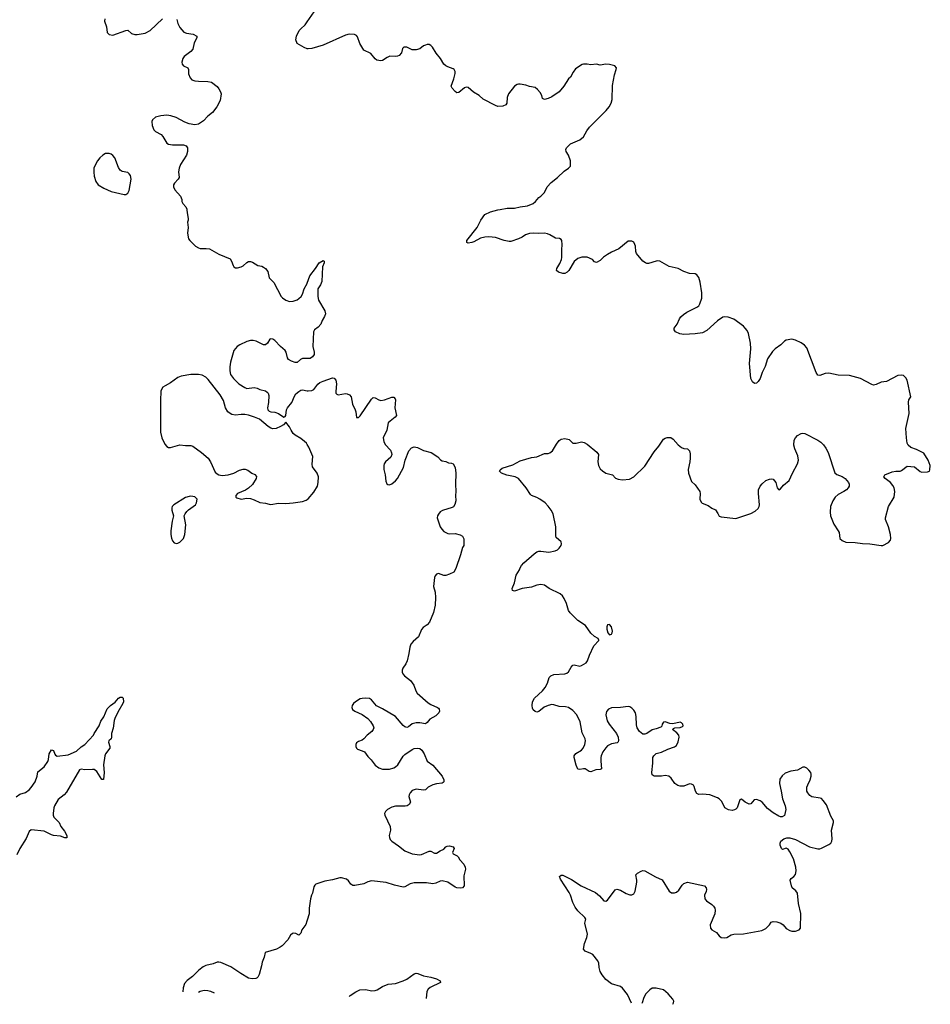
# Model space of a CAD drawing. Header units: inches. Extents: x 1474254 to 1647085, y 640389 to 772279.
# Tile 26 of 85: x 1536908 to 1546699, y 641456 to 652047. Entities that reach past the tile are written whole.
import ezdxf

# ---------------------------------------------------------------- set-up
doc = ezdxf.new("R2010")
doc.units = ezdxf.units.IN
doc.header["$MEASUREMENT"] = 0
for name, color, linetype in [('B5634', 7, 'Continuous'), ('B5635', 7, 'Continuous'), ('B5644', 7, 'Continuous'), ('B5645', 7, 'Continuous')]:
    doc.layers.add(name, color=color, linetype=linetype)

msp = doc.modelspace()

# ---------------------------------------------------------------- linework, layer by layer
at = {"layer": 'B5634', "color": 6}
for points, elevation in [([(1538707, 650000), (1538708, 649968), (1538719, 649910), (1538719, 649890), (1538711, 649869), (1538721, 649810), (1538711, 649750), (1538723, 649690), (1538737, 649670), (1538797, 649610), (1538830, 649592), (1538850, 649585), (1538914, 649586), (1538950, 649581), (1539050, 649523), (1539170, 649476), (1539185, 649450), (1539202, 649402), (1539210, 649390), (1539230, 649377), (1539250, 649376), (1539290, 649390), (1539310, 649400), (1539350, 649436), (1539370, 649445), (1539390, 649444), (1539410, 649437), (1539470, 649404), (1539510, 649396), (1539530, 649385), (1539550, 649370), (1539577, 649337), (1539591, 649270), (1539641, 649221), (1539721, 649070), (1539735, 649055), (1539770, 649030), (1539810, 649014), (1539850, 649020), (1539890, 649035), (1539910, 649047), (1539933, 649070), (1539950, 649095), (1539966, 649150), (1539999, 649210), (1540000, 649213)], 800), ([(1540000, 648402), (1539950, 648402), (1539927, 648390), (1539890, 648360), (1539870, 648359), (1539830, 648373), (1539800, 648390), (1539786, 648410), (1539775, 648470), (1539761, 648490), (1539712, 648532), (1539650, 648597), (1539630, 648611), (1539610, 648615), (1539599, 648610), (1539574, 648566), (1539550, 648548), (1539530, 648551), (1539450, 648590), (1539417, 648597), (1539390, 648597), (1539350, 648584), (1539274, 648550), (1539245, 648530), (1539210, 648490), (1539176, 648364), (1539167, 648313), (1539166, 648270), (1539176, 648230), (1539206, 648186), (1539264, 648130), (1539330, 648089), (1539350, 648081), (1539430, 648090), (1539462, 648082), (1539490, 648068), (1539550, 648055), (1539570, 648042), (1539580, 648030), (1539586, 648006), (1539585, 647930), (1539572, 647870), (1539575, 647850), (1539590, 647836), (1539609, 647829), (1539650, 647824), (1539690, 647810), (1539750, 647771), (1539762, 647778), (1539769, 647791), (1539777, 647850), (1539787, 647870), (1539835, 647930), (1539862, 647998), (1539879, 648021), (1539910, 648049), (1539930, 648062), (1539950, 648066), (1540000, 648056)], 800), ([(1540000, 647477), (1539991, 647490), (1539970, 647510), (1539930, 647541), (1539870, 647577), (1539850, 647595), (1539827, 647630), (1539810, 647669), (1539770, 647718), (1539745, 647690), (1539711, 647670), (1539665, 647650), (1539630, 647646), (1539610, 647652), (1539580, 647670), (1539487, 647750), (1539433, 647773), (1539370, 647793), (1539330, 647800), (1539290, 647800), (1539230, 647793), (1539190, 647800), (1539170, 647810), (1539147, 647830), (1539120, 647870), (1539099, 647950), (1539065, 648010), (1538936, 648176), (1538910, 648201), (1538870, 648224), (1538830, 648230), (1538750, 648231), (1538646, 648214), (1538610, 648198), (1538530, 648140), (1538471, 648110), (1538447, 648093), (1538433, 648070), (1538427, 648050), (1538422, 647950), (1538422, 647610), (1538438, 647550), (1538470, 647481), (1538490, 647456), (1538510, 647446), (1538530, 647445), (1538630, 647473), (1538690, 647467), (1538750, 647468), (1538770, 647460), (1538864, 647390), (1538935, 647330), (1538960, 647290), (1539010, 647178), (1539030, 647161), (1539051, 647151), (1539085, 647145), (1539150, 647150), (1539210, 647170), (1539270, 647202), (1539312, 647212), (1539332, 647212), (1539363, 647203), (1539406, 647170), (1539435, 647155), (1539453, 647133), (1539451, 647111), (1539412, 647048), (1539370, 647009), (1539335, 646985), (1539250, 646949), (1539231, 646930), (1539231, 646910), (1539243, 646903), (1539291, 646891), (1539350, 646899), (1539390, 646895), (1539430, 646882), (1539490, 646852), (1539550, 646845), (1539590, 646835), (1539610, 646833), (1539690, 646845), (1539770, 646843), (1539850, 646849), (1539950, 646865), (1539990, 646879), (1540000, 646885)], 800), ([(1536870, 643688), (1536910, 643715), (1536970, 643734), (1537010, 643763), (1537032, 643788), (1537073, 643850), (1537095, 643910), (1537105, 643955), (1537170, 644009), (1537212, 644068), (1537219, 644090), (1537226, 644150), (1537250, 644194), (1537270, 644186), (1537285, 644145), (1537294, 644134), (1537310, 644126), (1537430, 644138), (1537520, 644180), (1537570, 644225), (1537610, 644252), (1537703, 644350), (1537708, 644370), (1537764, 644450), (1537779, 644501), (1537812, 644548), (1537850, 644634), (1537884, 644670), (1537935, 644705), (1537970, 644748), (1537990, 644761), (1538010, 644761), (1538021, 644750), (1538025, 644710), (1538019, 644690), (1537963, 644597), (1537930, 644530), (1537924, 644510), (1537914, 644426), (1537896, 644370), (1537896, 644330), (1537890, 644310), (1537867, 644290), (1537863, 644277), (1537876, 644230), (1537876, 644210), (1537831, 644150), (1537823, 644130), (1537808, 644030), (1537818, 643950), (1537810, 643875), (1537790, 643873), (1537739, 643959), (1537710, 643980), (1537690, 643983), (1537610, 643977), (1537570, 643985), (1537550, 643979), (1537410, 643738), (1537388, 643710), (1537321, 643659), (1537282, 643590), (1537275, 643570), (1537269, 643510), (1537269, 643490), (1537275, 643470), (1537332, 643410), (1537351, 643370), (1537390, 643319), (1537414, 643270), (1537414, 643246), (1537392, 643248), (1537346, 643266), (1537270, 643272), (1537250, 643278), (1537170, 643318), (1537030, 643334), (1537010, 643315), (1536979, 643241), (1536910, 643131), (1536876, 643064)], 700), ([(1540000, 642360), (1539997, 642350), (1539984, 642316), (1539943, 642257), (1539930, 642222), (1539910, 642198), (1539877, 642217), (1539850, 642221), (1539843, 642217), (1539821, 642199), (1539790, 642149), (1539730, 642084), (1539710, 642069), (1539670, 642049), (1539548, 642012), (1539536, 641964), (1539514, 641910), (1539509, 641870), (1539483, 641777), (1539470, 641748), (1539461, 641739), (1539447, 641733), (1539409, 641731), (1539370, 641738), (1539286, 641786), (1539180, 641860), (1539070, 641904), (1539050, 641910), (1539030, 641910), (1538987, 641893), (1538910, 641875), (1538881, 641859), (1538836, 641824), (1538765, 641755), (1538708, 641712), (1538682, 641678), (1538666, 641634), (1538662, 641591)], 800), ([(1538830, 641586), (1538850, 641598), (1538890, 641608), (1538930, 641606), (1538959, 641599), (1539000, 641580)], 800)]:
    msp.add_lwpolyline(points, dxfattribs=dict(at, elevation=elevation))
at = {"layer": 'B5634', "color": 6, "elevation": 800}
msp.add_lwpolyline([(1538750, 646921), (1538730, 646919), (1538690, 646906), (1538566, 646830), (1538547, 646810), (1538543, 646797), (1538543, 646770), (1538561, 646710), (1538546, 646654), (1538532, 646550), (1538532, 646510), (1538540, 646470), (1538550, 646442), (1538570, 646420), (1538594, 646414), (1538610, 646415), (1538630, 646426), (1538670, 646468), (1538685, 646510), (1538694, 646614), (1538678, 646710), (1538686, 646730), (1538704, 646756), (1538724, 646776), (1538797, 646830), (1538809, 646850), (1538815, 646890), (1538790, 646915)], close=True, dxfattribs=at)
at = {"layer": 'B5635', "color": 6, "elevation": 800}
for points in [[(1537823, 652057), (1537819, 652030), (1537840, 651970), (1537848, 651910), (1537869, 651889), (1537910, 651880), (1538050, 651932), (1538070, 651933), (1538110, 651899), (1538147, 651887), (1538170, 651886), (1538257, 651903), (1538310, 651929), (1538445, 652055)], [(1538597, 652050), (1538607, 652007), (1538630, 651964), (1538674, 651914), (1538702, 651902), (1538774, 651890), (1538812, 651870), (1538813, 651850), (1538784, 651796), (1538769, 651730), (1538750, 651705), (1538678, 651650), (1538662, 651630), (1538650, 651590), (1538654, 651570), (1538670, 651550), (1538716, 651530), (1538724, 651510), (1538725, 651465), (1538740, 651420), (1538760, 651400), (1538791, 651390), (1538830, 651384), (1538930, 651381), (1538970, 651373), (1539030, 651327), (1539050, 651304), (1539069, 651270), (1539074, 651250), (1539063, 651177), (1539029, 651110), (1538981, 651050), (1538932, 651010), (1538883, 650957), (1538830, 650923), (1538790, 650917), (1538730, 650927), (1538685, 650945), (1538590, 650993), (1538532, 651012), (1538490, 651018), (1538427, 651013), (1538370, 650998), (1538335, 650970), (1538329, 650951), (1538332, 650910), (1538350, 650862), (1538370, 650843), (1538428, 650810), (1538448, 650790), (1538490, 650719), (1538510, 650707), (1538550, 650700), (1538670, 650701), (1538699, 650690), (1538711, 650670), (1538713, 650630), (1538701, 650590), (1538639, 650490), (1538623, 650450), (1538617, 650410), (1538623, 650350), (1538611, 650330), (1538574, 650290), (1538563, 650270), (1538561, 650250), (1538578, 650218), (1538639, 650150), (1538650, 650114), (1538651, 650090), (1538661, 650070), (1538695, 650035), (1538706, 650010), (1538707, 650000)], [(1540000, 651735), (1539966, 651746), (1539892, 651792), (1539878, 651830), (1539883, 651870), (1539914, 651930), (1539930, 651950), (1539978, 651990), (1540000, 652023)]]:
    msp.add_lwpolyline(points, dxfattribs=at)
msp.add_lwpolyline([(1537870, 650607), (1537830, 650607), (1537802, 650590), (1537770, 650561), (1537745, 650530), (1537718, 650482), (1537707, 650450), (1537705, 650405), (1537710, 650365), (1537728, 650308), (1537752, 650272), (1537813, 650233), (1537890, 650200), (1538030, 650168), (1538050, 650167), (1538070, 650181), (1538085, 650210), (1538106, 650330), (1538100, 650370), (1538087, 650390), (1538070, 650402), (1538010, 650415), (1537987, 650427), (1537970, 650458), (1537930, 650561), (1537910, 650587), (1537890, 650601)], close=True, dxfattribs=at)
at = {"layer": 'B5644', "color": 6, "elevation": 800}
for points in [[(1543487, 641467), (1543443, 641563), (1543390, 641630), (1543368, 641648), (1543270, 641677), (1543210, 641723), (1543170, 641772), (1543150, 641809), (1543140, 641850), (1543137, 641897), (1543124, 641924), (1543070, 641990), (1543050, 642003), (1542988, 642028), (1542972, 642050), (1542980, 642110), (1543005, 642175), (1543012, 642210), (1542984, 642330), (1542995, 642370), (1542986, 642390), (1542910, 642460), (1542880, 642500), (1542856, 642550), (1542831, 642631), (1542818, 642658), (1542722, 642802), (1542714, 642830), (1542730, 642846), (1542750, 642844), (1542840, 642800), (1542946, 642730), (1543098, 642658), (1543142, 642622), (1543190, 642570), (1543210, 642564), (1543230, 642576), (1543310, 642687), (1543330, 642695), (1543370, 642682), (1543430, 642648), (1543470, 642633), (1543490, 642633), (1543510, 642644), (1543526, 642674), (1543543, 642770), (1543544, 642790), (1543533, 642850), (1543550, 642867), (1543590, 642887), (1543610, 642895), (1543629, 642891), (1543746, 642826), (1543816, 642796), (1543892, 642672), (1543915, 642655), (1543950, 642654), (1543970, 642662), (1543995, 642685), (1544030, 642738), (1544050, 642754), (1544090, 642770), (1544271, 642730), (1544291, 642710), (1544293, 642690), (1544291, 642670), (1544271, 642630), (1544276, 642590), (1544294, 642570), (1544350, 642530), (1544370, 642510), (1544382, 642490), (1544387, 642470), (1544382, 642430), (1544331, 642310), (1544335, 642275), (1544350, 642257), (1544401, 642230), (1544430, 642191), (1544450, 642176), (1544490, 642171), (1544510, 642175), (1544558, 642202), (1544588, 642212), (1544690, 642213), (1544889, 642251), (1544930, 642271), (1544969, 642310), (1544990, 642338), (1545010, 642346), (1545050, 642343), (1545091, 642330), (1545117, 642310), (1545151, 642271), (1545188, 642248), (1545210, 642241), (1545250, 642241), (1545290, 642256), (1545304, 642276), (1545306, 642434), (1545281, 642541), (1545272, 642650), (1545255, 642675), (1545215, 642710), (1545206, 642730), (1545193, 642790), (1545203, 642810), (1545231, 642829), (1545250, 642851), (1545258, 642890), (1545255, 642930), (1545230, 643021), (1545190, 643097), (1545170, 643125), (1545150, 643134), (1545110, 643122), (1545098, 643130), (1545086, 643166), (1545085, 643190), (1545093, 643210), (1545126, 643234), (1545155, 643245), (1545190, 643245), (1545251, 643230), (1545401, 643150), (1545490, 643127), (1545510, 643127), (1545530, 643134), (1545610, 643175), (1545629, 643190), (1545641, 643210), (1545644, 643236), (1545638, 643330), (1545659, 643410), (1545659, 643430), (1545630, 643480), (1545582, 643602), (1545549, 643649), (1545529, 643669), (1545514, 643674), (1545427, 643687), (1545403, 643703), (1545381, 643730), (1545372, 643750), (1545373, 643790), (1545382, 643818), (1545409, 643870), (1545419, 643910), (1545420, 643930), (1545414, 643950), (1545395, 643975), (1545370, 643996), (1545350, 644005), (1545330, 644006), (1545270, 643975), (1545198, 643962), (1545139, 643941), (1545105, 643915), (1545083, 643877), (1545077, 643830), (1545096, 643750), (1545110, 643666), (1545138, 643590), (1545147, 643550), (1545130, 643488), (1545107, 643473), (1545090, 643472), (1545070, 643478), (1545010, 643515), (1544950, 643563), (1544890, 643630), (1544870, 643644), (1544830, 643659), (1544804, 643656), (1544770, 643612), (1544750, 643610), (1544709, 643629), (1544670, 643663), (1544660, 643660), (1544650, 643654), (1544631, 643589), (1544624, 643570), (1544610, 643555), (1544594, 643546), (1544570, 643542), (1544530, 643548), (1544490, 643570), (1544457, 643637), (1544430, 643666), (1544410, 643678), (1544330, 643708), (1544250, 643715), (1544210, 643713), (1544190, 643722), (1544174, 643750), (1544160, 643800), (1544152, 643812), (1544130, 643825), (1544110, 643828), (1544050, 643801), (1544010, 643804), (1543985, 643810), (1543954, 643830), (1543912, 643890), (1543889, 643909), (1543850, 643916), (1543810, 643911), (1543729, 643910), (1543710, 643923), (1543704, 643950), (1543715, 644050), (1543716, 644110), (1543725, 644130), (1543750, 644152), (1543810, 644168), (1543878, 644202), (1543950, 644226), (1543970, 644238), (1543990, 644279), (1543999, 644330), (1543996, 644350), (1543975, 644375), (1543929, 644411), (1543937, 644423), (1543952, 644428), (1544010, 644434), (1544035, 644445), (1544043, 644450), (1544039, 644470), (1544025, 644485), (1544010, 644492), (1543930, 644473), (1543897, 644477), (1543850, 644493), (1543832, 644490), (1543817, 644470), (1543813, 644447), (1543802, 644438), (1543750, 644418), (1543710, 644409), (1543650, 644367), (1543630, 644361), (1543610, 644363), (1543572, 644390), (1543548, 644430), (1543542, 644462), (1543538, 644550), (1543529, 644590), (1543510, 644620), (1543490, 644641), (1543470, 644654), (1543450, 644659), (1543370, 644648), (1543270, 644644), (1543239, 644630), (1543216, 644604), (1543210, 644570), (1543226, 644506), (1543245, 644470), (1543324, 644370), (1543342, 644330), (1543348, 644292), (1543342, 644278), (1543331, 644269), (1543270, 644257), (1543230, 644236), (1543210, 644216), (1543177, 644170), (1543160, 644130), (1543157, 644110), (1543157, 644070), (1543165, 643990), (1543150, 643980), (1543103, 643977), (1543050, 643956), (1543030, 643961), (1542987, 643987), (1542970, 643990), (1542930, 643981), (1542910, 643986), (1542890, 644029), (1542871, 644110), (1542871, 644130), (1542887, 644153), (1542949, 644191), (1542968, 644210), (1542986, 644250), (1542992, 644290), (1542989, 644310), (1542957, 644377), (1542935, 644495), (1542897, 644570), (1542856, 644616), (1542809, 644649), (1542777, 644657), (1542710, 644659), (1542650, 644678), (1542630, 644679), (1542589, 644671), (1542548, 644652), (1542490, 644604), (1542470, 644599), (1542450, 644604), (1542430, 644622), (1542422, 644642), (1542417, 644670), (1542421, 644710), (1542445, 644750), (1542530, 644828), (1542558, 644862), (1542582, 644910), (1542602, 644970), (1542618, 644990), (1542650, 645003), (1542770, 645010), (1542790, 645018), (1542810, 645033), (1542838, 645082), (1542856, 645104), (1542870, 645109), (1542930, 645094), (1542950, 645099), (1542998, 645130), (1543015, 645150), (1543034, 645210), (1543081, 645310), (1543134, 645370), (1543134, 645374), (1543129, 645390), (1543090, 645413), (1543050, 645449), (1542991, 645531), (1542910, 645583), (1542827, 645667), (1542810, 645693), (1542787, 645767), (1542761, 645821), (1542745, 645850), (1542720, 645870), (1542601, 645930), (1542550, 645965), (1542511, 645971), (1542470, 645966), (1542410, 645943), (1542312, 645928), (1542230, 645901), (1542207, 645907), (1542204, 645930), (1542229, 645991), (1542246, 646073), (1542284, 646130), (1542290, 646151), (1542304, 646176), (1542330, 646203), (1542439, 646301), (1542470, 646323), (1542490, 646330), (1542510, 646330), (1542599, 646321), (1542667, 646333), (1542690, 646343), (1542710, 646361), (1542732, 646390), (1542735, 646410), (1542729, 646430), (1542677, 646477), (1542673, 646493), (1542673, 646590), (1542643, 646730), (1542624, 646770), (1542590, 646815), (1542557, 646850), (1542500, 646890), (1542470, 646908), (1542412, 646930), (1542400, 646940), (1542353, 647010), (1542270, 647111), (1542237, 647130), (1542147, 647147), (1542089, 647170), (1542069, 647190), (1542074, 647206), (1542097, 647223), (1542210, 647260), (1542290, 647301), (1542410, 647336), (1542470, 647345), (1542550, 647382), (1542590, 647382), (1542610, 647387), (1542638, 647410), (1542679, 647481), (1542710, 647519), (1542730, 647533), (1542770, 647541), (1542818, 647530), (1542854, 647490), (1542890, 647491), (1542950, 647505), (1542979, 647499), (1543010, 647480), (1543115, 647395), (1543132, 647370), (1543124, 647290), (1543132, 647250), (1543150, 647214), (1543173, 647193), (1543210, 647170), (1543281, 647150), (1543316, 647116), (1543344, 647104), (1543390, 647098), (1543465, 647105), (1543510, 647129), (1543630, 647244), (1543730, 647398), (1543781, 647459), (1543830, 647533), (1543850, 647546), (1543870, 647553), (1543910, 647553), (1543936, 647536), (1543990, 647475), (1544024, 647444), (1544050, 647433), (1544090, 647430), (1544110, 647410), (1544118, 647378), (1544119, 647330), (1544115, 647290), (1544097, 647210), (1544098, 647170), (1544130, 647080), (1544170, 647042), (1544220, 646970), (1544225, 646950), (1544223, 646890), (1544237, 646857), (1544247, 646847), (1544310, 646822), (1544350, 646792), (1544390, 646774), (1544416, 646736), (1544430, 646706), (1544450, 646698), (1544610, 646682), (1544770, 646735), (1544818, 646762), (1544847, 646790), (1544859, 646810), (1544864, 646830), (1544851, 646950), (1544853, 646990), (1544870, 647030), (1544890, 647055), (1544930, 647089), (1544970, 647106), (1544990, 647109), (1545010, 647104), (1545039, 647070), (1545053, 647013), (1545070, 646991), (1545090, 646999), (1545120, 647040), (1545183, 647090), (1545219, 647170), (1545271, 647270), (1545281, 647310), (1545276, 647356), (1545242, 647430), (1545231, 647470), (1545235, 647525), (1545249, 647550), (1545270, 647574), (1545310, 647595), (1545330, 647600), (1545350, 647597), (1545490, 647524), (1545522, 647502), (1545550, 647474), (1545577, 647437), (1545602, 647390), (1545672, 647172), (1545695, 647155), (1545752, 647132), (1545784, 647110), (1545820, 647070), (1545828, 647050), (1545828, 647030), (1545817, 647010), (1545798, 646990), (1545769, 646970), (1545710, 646941), (1545675, 646910), (1545650, 646870), (1545625, 646810), (1545622, 646750), (1545628, 646710), (1545662, 646622), (1545710, 646550), (1545718, 646530), (1545728, 646468), (1545750, 646443), (1545790, 646425), (1545890, 646423), (1545970, 646411), (1546050, 646409), (1546170, 646390), (1546190, 646392), (1546250, 646423), (1546270, 646447), (1546275, 646465), (1546271, 646509), (1546249, 646590), (1546218, 646670), (1546218, 646690), (1546251, 646809), (1546311, 646910), (1546318, 646970), (1546311, 647010), (1546297, 647037), (1546270, 647067), (1546214, 647110), (1546199, 647130), (1546209, 647150), (1546290, 647184), (1546330, 647190), (1546375, 647190), (1546390, 647196), (1546450, 647245), (1546530, 647237), (1546590, 647188), (1546610, 647181), (1546670, 647183), (1546689, 647191), (1546696, 647204), (1546699, 647250), (1546678, 647310), (1546630, 647384), (1546550, 647423), (1546490, 647445), (1546461, 647470), (1546451, 647490), (1546443, 647550), (1546437, 647650), (1546471, 647810), (1546466, 647934), (1546470, 647956), (1546489, 647990), (1546450, 648169), (1546435, 648195), (1546410, 648220), (1546390, 648224), (1546350, 648219), (1546230, 648156), (1546170, 648146), (1546118, 648122), (1546090, 648116), (1546070, 648122), (1545950, 648186), (1545830, 648220), (1545710, 648223), (1545610, 648244), (1545570, 648240), (1545510, 648220), (1545490, 648222), (1545471, 648251), (1545370, 648518), (1545346, 648546), (1545312, 648572), (1545250, 648601), (1545210, 648610), (1545150, 648598), (1545131, 648589), (1545091, 648549), (1545032, 648508), (1545001, 648479), (1544950, 648397), (1544924, 648316), (1544890, 648250), (1544870, 648187), (1544850, 648155), (1544830, 648137), (1544810, 648135), (1544786, 648150), (1544769, 648189), (1544754, 648350), (1544768, 648508), (1544766, 648566), (1544746, 648670), (1544730, 648703), (1544708, 648730), (1544690, 648750), (1544586, 648826), (1544527, 648847), (1544490, 648852), (1544470, 648846), (1544412, 648808), (1544296, 648704), (1544250, 648680), (1544170, 648668), (1544050, 648662), (1544007, 648667), (1543958, 648690), (1543945, 648710), (1543947, 648730), (1543979, 648770), (1544003, 648830), (1544016, 648850), (1544044, 648876), (1544080, 648900), (1544190, 648956), (1544210, 648970), (1544223, 648990), (1544242, 649050), (1544244, 649110), (1544224, 649224), (1544210, 649275), (1544190, 649301), (1544170, 649313), (1544110, 649317), (1544050, 649339), (1543990, 649372), (1543890, 649392), (1543790, 649449), (1543770, 649453), (1543750, 649449), (1543670, 649424), (1543650, 649424), (1543637, 649430), (1543610, 649450), (1543539, 649530), (1543532, 649552), (1543530, 649610), (1543524, 649630), (1543510, 649652), (1543490, 649665), (1543450, 649666), (1543350, 649583), (1543270, 649545), (1543230, 649522), (1543187, 649493), (1543150, 649457), (1543110, 649435), (1543090, 649441), (1543066, 649466), (1543010, 649493), (1542953, 649493), (1542910, 649479), (1542870, 649447), (1542814, 649350), (1542796, 649330), (1542770, 649316), (1542750, 649315), (1542703, 649330), (1542681, 649350), (1542682, 649370), (1542716, 649424), (1542734, 649466), (1542738, 649490), (1542737, 649570), (1542742, 649630), (1542737, 649670), (1542730, 649682), (1542713, 649693), (1542670, 649698), (1542650, 649706), (1542610, 649732), (1542583, 649743), (1542550, 649749), (1542490, 649747), (1542430, 649752), (1542390, 649748), (1542346, 649734), (1542310, 649708), (1542272, 649690), (1542190, 649662), (1542170, 649661), (1542116, 649670), (1542025, 649705), (1541951, 649711), (1541910, 649709), (1541863, 649697), (1541790, 649656), (1541770, 649650), (1541730, 649644), (1541716, 649650), (1541716, 649670), (1541828, 649810), (1541867, 649890), (1541910, 649952), (1541970, 649980), (1542048, 650000)], [(1540000, 649213), (1540029, 649291), (1540090, 649370), (1540127, 649433), (1540170, 649457), (1540181, 649450), (1540182, 649430), (1540165, 649390), (1540158, 649230), (1540144, 649196), (1540115, 649150), (1540114, 649070), (1540122, 649030), (1540190, 648915), (1540196, 648884), (1540186, 648854), (1540159, 648810), (1540145, 648770), (1540119, 648741), (1540078, 648710), (1540067, 648690), (1540060, 648530), (1540074, 648470), (1540073, 648447), (1540058, 648422), (1540030, 648402), (1540000, 648402)], [(1540000, 648056), (1540010, 648054), (1540050, 648058), (1540070, 648070), (1540115, 648125), (1540137, 648143), (1540170, 648159), (1540270, 648193), (1540290, 648192), (1540309, 648169), (1540313, 648130), (1540306, 648046), (1540309, 648029), (1540318, 648018), (1540332, 648012), (1540410, 648025), (1540430, 648023), (1540453, 648013), (1540471, 647991), (1540486, 647910), (1540516, 647850), (1540521, 647830), (1540530, 647766), (1540550, 647768), (1540570, 647786), (1540690, 647964), (1540710, 647984), (1540730, 647981), (1540770, 647956), (1540790, 647952), (1540830, 647958), (1540910, 647988), (1540930, 647986), (1540947, 647970), (1540950, 647958), (1540943, 647870), (1540959, 647790), (1540946, 647770), (1540890, 647730), (1540870, 647710), (1540857, 647630), (1540817, 647550), (1540823, 647510), (1540837, 647477), (1540897, 647417), (1540907, 647387), (1540908, 647370), (1540899, 647341), (1540840, 647290), (1540828, 647270), (1540822, 647250), (1540822, 647210), (1540839, 647150), (1540844, 647084), (1540856, 647056), (1540868, 647048), (1540885, 647045), (1540910, 647055), (1540950, 647086), (1540970, 647110), (1541034, 647230), (1541054, 647310), (1541094, 647410), (1541120, 647440), (1541148, 647452), (1541185, 647445), (1541250, 647413), (1541331, 647392), (1541403, 647343), (1541432, 647312), (1541450, 647300), (1541490, 647293), (1541519, 647279), (1541550, 647276), (1541569, 647269), (1541589, 647229), (1541598, 647170), (1541595, 647050), (1541599, 646970), (1541594, 646930), (1541596, 646870), (1541587, 646833), (1541572, 646808), (1541559, 646801), (1541454, 646766), (1541430, 646752), (1541410, 646729), (1541400, 646710), (1541398, 646690), (1541430, 646590), (1541446, 646566), (1541470, 646542), (1541510, 646520), (1541530, 646516), (1541590, 646520), (1541646, 646506), (1541671, 646491), (1541683, 646463), (1541683, 646390), (1541670, 646369), (1541648, 646290), (1541598, 646142), (1541575, 646105), (1541530, 646083), (1541490, 646069), (1541470, 646069), (1541410, 646089), (1541390, 646082), (1541377, 646063), (1541370, 646046), (1541356, 645950), (1541374, 645890), (1541380, 645830), (1541376, 645750), (1541358, 645670), (1541315, 645565), (1541290, 645538), (1541248, 645510), (1541230, 645486), (1541195, 645410), (1541140, 645360), (1541115, 645330), (1541104, 645296), (1541094, 645230), (1541075, 645150), (1541061, 645119), (1541027, 645070), (1541020, 645050), (1541020, 645030), (1541029, 645010), (1541046, 644990), (1541110, 644939), (1541147, 644890), (1541167, 644827), (1541181, 644801), (1541300, 644700), (1541330, 644679), (1541399, 644650), (1541410, 644641), (1541420, 644630), (1541422, 644610), (1541416, 644590), (1541382, 644558), (1541317, 644523), (1541290, 644488), (1541270, 644474), (1541210, 644483), (1541170, 644482), (1541130, 644471), (1541090, 644441), (1541070, 644434), (1541050, 644439), (1541030, 644456), (1540950, 644550), (1540810, 644633), (1540746, 644666), (1540692, 644730), (1540670, 644744), (1540630, 644750), (1540590, 644746), (1540570, 644740), (1540520, 644710), (1540498, 644690), (1540483, 644670), (1540479, 644650), (1540488, 644628), (1540510, 644610), (1540590, 644572), (1540651, 644531), (1540679, 644499), (1540710, 644450), (1540715, 644430), (1540710, 644410), (1540693, 644390), (1540643, 644350), (1540610, 644310), (1540590, 644297), (1540550, 644284), (1540530, 644270), (1540522, 644250), (1540522, 644230), (1540530, 644210), (1540540, 644200), (1540590, 644184), (1540616, 644170), (1540650, 644122), (1540686, 644086), (1540730, 644028), (1540770, 644000), (1540810, 643986), (1540886, 643986), (1540930, 644001), (1540950, 644010), (1540973, 644030), (1541030, 644124), (1541050, 644143), (1541130, 644197), (1541150, 644207), (1541190, 644212), (1541210, 644206), (1541231, 644191), (1541256, 644150), (1541290, 644070), (1541350, 644027), (1541450, 643910), (1541469, 643870), (1541469, 643850), (1541460, 643840), (1541450, 643834), (1541390, 643827), (1541350, 643815), (1541302, 643790), (1541270, 643764), (1541250, 643761), (1541170, 643771), (1541130, 643754), (1541106, 643730), (1541095, 643710), (1541093, 643690), (1541109, 643630), (1541096, 643604), (1541074, 643590), (1541054, 643586), (1540950, 643588), (1540910, 643577), (1540862, 643550), (1540840, 643530), (1540832, 643510), (1540834, 643490), (1540893, 643370), (1540897, 643330), (1540881, 643270), (1540883, 643250), (1540893, 643230), (1540910, 643210), (1540981, 643161), (1541050, 643107), (1541130, 643075), (1541210, 643065), (1541230, 643068), (1541310, 643103), (1541330, 643102), (1541370, 643080), (1541390, 643083), (1541430, 643108), (1541470, 643124), (1541491, 643149), (1541503, 643157), (1541530, 643160), (1541570, 643150), (1541580, 643130), (1541561, 643090), (1541570, 643076), (1541612, 643052), (1541622, 643042), (1541640, 643010), (1541683, 642963), (1541699, 642930), (1541701, 642910), (1541682, 642838), (1541687, 642730), (1541670, 642707), (1541650, 642704), (1541610, 642710), (1541590, 642717), (1541510, 642769), (1541450, 642784), (1541430, 642781), (1541381, 642759), (1541350, 642753), (1541284, 642764), (1541150, 642764), (1541108, 642752), (1541050, 642720), (1541030, 642716), (1540937, 642737), (1540850, 642765), (1540690, 642783), (1540650, 642774), (1540610, 642753), (1540510, 642733), (1540490, 642735), (1540470, 642747), (1540443, 642783), (1540421, 642801), (1540370, 642817), (1540350, 642817), (1540270, 642796), (1540190, 642782), (1540093, 642747), (1540081, 642739), (1540070, 642718), (1540057, 642650), (1540046, 642630), (1540035, 642590), (1540020, 642490), (1540021, 642430), (1540000, 642360)], [(1540000, 646885), (1540010, 646892), (1540070, 646963), (1540109, 647030), (1540118, 647070), (1540120, 647130), (1540107, 647170), (1540057, 647237), (1540054, 647266), (1540060, 647350), (1540018, 647450), (1540000, 647477)], [(1540450, 641540), (1540462, 641550), (1540522, 641590), (1540566, 641610), (1540630, 641615), (1540690, 641602), (1540730, 641603), (1540751, 641610), (1540810, 641648), (1540870, 641673), (1540950, 641680), (1541030, 641707), (1541070, 641727), (1541150, 641783), (1541170, 641790), (1541190, 641788), (1541250, 641763), (1541330, 641747), (1541390, 641730), (1541428, 641710), (1541432, 641690), (1541323, 641637), (1541302, 641618), (1541286, 641594), (1541277, 641520)], [(1543932, 641456), (1543939, 641470), (1543941, 641490), (1543931, 641510), (1543880, 641570), (1543832, 641612), (1543750, 641628), (1543710, 641628), (1543682, 641610), (1543641, 641570), (1543620, 641530), (1543600, 641470), (1543597, 641464)]]:
    msp.add_lwpolyline(points, dxfattribs=at)
msp.add_lwpolyline([(1543250, 645542), (1543230, 645538), (1543223, 645517), (1543223, 645490), (1543231, 645450), (1543250, 645431), (1543270, 645438), (1543279, 645450), (1543281, 645470), (1543270, 645515)], close=True, dxfattribs=at)
at = {"layer": 'B5645', "color": 6, "elevation": 800}
for points in [[(1540000, 652023), (1540073, 652130), (1540084, 652170), (1540090, 652230), (1540133, 652370), (1540122, 652462), (1540090, 652468), (1540070, 652462), (1540000, 652475)], [(1542048, 650000), (1542074, 650006), (1542150, 650019), (1542230, 650019), (1542290, 650035), (1542370, 650046), (1542429, 650070), (1542455, 650090), (1542490, 650135), (1542513, 650150), (1542550, 650187), (1542581, 650250), (1542623, 650297), (1542692, 650350), (1542762, 650418), (1542810, 650451), (1542829, 650470), (1542830, 650530), (1542810, 650589), (1542784, 650630), (1542781, 650650), (1542787, 650670), (1542830, 650710), (1542930, 650755), (1542970, 650788), (1543005, 650850), (1543036, 650890), (1543214, 651070), (1543245, 651110), (1543268, 651150), (1543277, 651190), (1543282, 651338), (1543305, 651455), (1543323, 651510), (1543324, 651530), (1543309, 651549), (1543250, 651566), (1543210, 651567), (1543150, 651558), (1543110, 651567), (1543050, 651561), (1543011, 651569), (1542970, 651569), (1542957, 651563), (1542883, 651517), (1542858, 651482), (1542831, 651430), (1542810, 651409), (1542758, 651330), (1542710, 651272), (1542630, 651217), (1542590, 651199), (1542550, 651188), (1542530, 651199), (1542521, 651230), (1542503, 651263), (1542476, 651296), (1542450, 651318), (1542390, 651327), (1542350, 651341), (1542290, 651353), (1542270, 651354), (1542256, 651350), (1542228, 651332), (1542163, 651250), (1542149, 651211), (1542145, 651150), (1542136, 651130), (1542104, 651116), (1542050, 651114), (1542023, 651123), (1541891, 651191), (1541850, 651230), (1541788, 651268), (1541730, 651319), (1541710, 651322), (1541690, 651312), (1541630, 651263), (1541610, 651261), (1541590, 651273), (1541558, 651310), (1541549, 651330), (1541576, 651410), (1541589, 651469), (1541589, 651490), (1541579, 651510), (1541570, 651519), (1541510, 651538), (1541490, 651549), (1541470, 651569), (1541434, 651630), (1541387, 651687), (1541346, 651750), (1541330, 651770), (1541310, 651781), (1541290, 651781), (1541270, 651773), (1541250, 651764), (1541210, 651734), (1541170, 651722), (1541130, 651724), (1541070, 651751), (1541038, 651750), (1541023, 651737), (1541012, 651690), (1540990, 651663), (1540970, 651653), (1540950, 651651), (1540887, 651653), (1540859, 651641), (1540810, 651606), (1540790, 651603), (1540750, 651610), (1540730, 651624), (1540682, 651682), (1540610, 651718), (1540566, 651790), (1540542, 651862), (1540530, 651876), (1540508, 651888), (1540450, 651890), (1540410, 651879), (1540170, 651771), (1540050, 651736), (1540010, 651732), (1540000, 651735)]]:
    msp.add_lwpolyline(points, dxfattribs=at)

doc.saveas('drawing.dxf')
